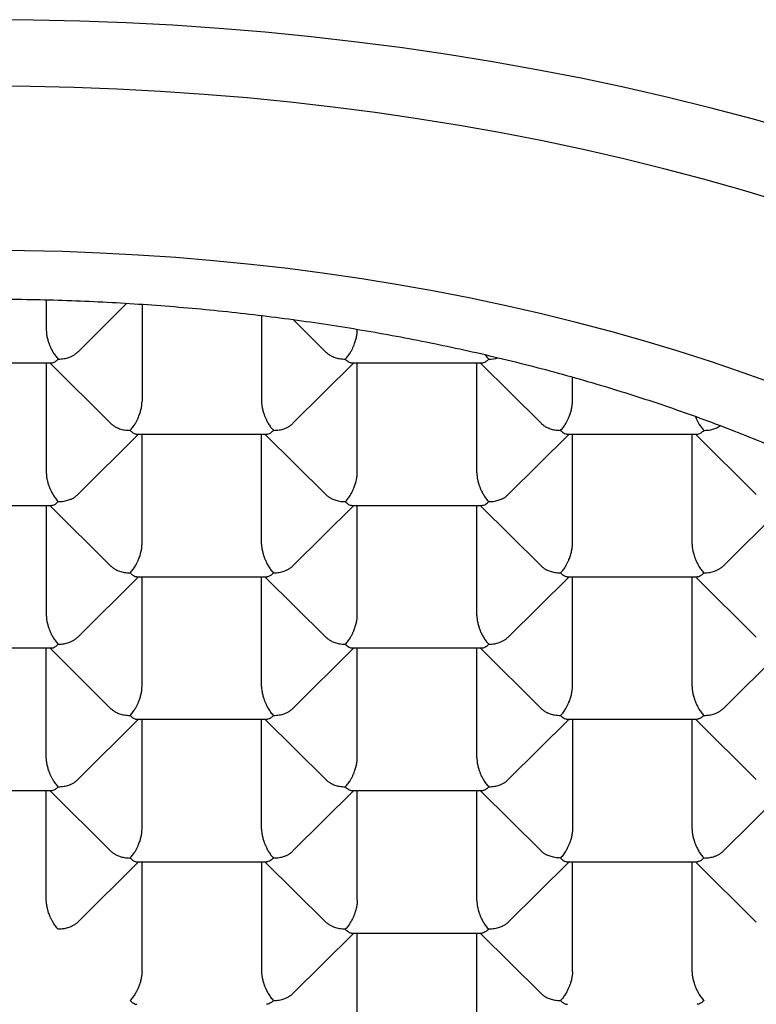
# Model space of a CAD drawing. Header units: millimetres. Extents: x 8 to 543, y 12 to 399.
# Tile 28 of 37: x 285.2 to 289.65, y 332.57 to 338.51. Entities that reach past the tile are written whole.
import ezdxf

# ---------------------------------------------------------------- set-up
doc = ezdxf.new("R2010")
doc.units = ezdxf.units.MM

msp = doc.modelspace()

# ---------------------------------------------------------------- linework, layer by layer
at = {"color": 7, "linetype": 'Continuous', "lineweight": 30}
for p, q in [((285.3608, 336.8209), (285.3608, 336.6373)), ((285.5504, 336.506), (285.8464, 336.8001)), ((285.9382, 336.794), (285.9382, 336.2071)), ((286.6599, 336.726), (286.6599, 336.2071)), ((286.8511, 336.7014), (287.0476, 336.5061)), ((287.2372, 336.643), (287.2372, 336.6373)), ((284.6082, 336.4406), (285.3919, 336.4406)), ((285.3608, 336.4406), (285.3608, 335.777)), ((285.3815, 336.4406), (285.7486, 336.0759)), ((286.8494, 336.0758), (287.2166, 336.4406)), ((287.2063, 336.4406), (287.9899, 336.4406)), ((287.2372, 335.777), (287.2372, 336.4406)), ((287.9589, 335.777), (287.9589, 336.4406)), ((287.9796, 336.4406), (288.3467, 336.0759)), ((288.5363, 336.2071), (288.5363, 336.3546)), ((285.5504, 335.6457), (285.9176, 336.0104)), ((285.9072, 336.0104), (286.6909, 336.0104)), ((285.9382, 335.3468), (285.9382, 336.0104)), ((286.6599, 335.3468), (286.6599, 336.0104)), ((286.6805, 336.0104), (287.0476, 335.6457)), ((288.1484, 335.6457), (288.5156, 336.0104)), ((288.5053, 336.0104), (289.289, 336.0104)), ((288.5363, 335.3468), (288.5363, 336.0104)), ((289.258, 335.3468), (289.258, 336.0104)), ((289.2786, 336.0104), (289.6457, 335.6457)), ((284.6082, 335.5803), (285.3919, 335.5803)), ((285.3608, 335.5803), (285.3608, 334.9166)), ((285.3815, 335.5803), (285.7486, 335.2155)), ((286.8494, 335.2155), (287.2166, 335.5803)), ((287.2063, 335.5803), (287.9899, 335.5803)), ((287.2372, 334.9166), (287.2372, 335.5803)), ((287.9589, 334.9166), (287.9589, 335.5803)), ((287.9796, 335.5803), (288.3467, 335.2155)), ((289.4475, 335.2155), (289.8147, 335.5803)), ((285.5504, 334.7853), (285.9176, 335.1501)), ((285.9072, 335.1501), (286.6909, 335.1501)), ((285.9382, 334.4864), (285.9382, 335.1501)), ((286.6599, 334.4864), (286.6599, 335.1501)), ((286.6805, 335.1501), (287.0476, 334.7854)), ((288.1484, 334.7853), (288.5156, 335.1501)), ((288.5053, 335.1501), (289.289, 335.1501)), ((288.5363, 334.4864), (288.5363, 335.1501)), ((289.258, 334.4864), (289.258, 335.1501)), ((289.2786, 335.1501), (289.6457, 334.7854)), ((284.6085, 334.7199), (285.3919, 334.7199)), ((285.3608, 334.0562), (285.3608, 334.7199)), ((285.3815, 334.7199), (285.7486, 334.3552)), ((286.8494, 334.3551), (287.2166, 334.7199)), ((287.2063, 334.7199), (287.9899, 334.7199)), ((287.2372, 334.0562), (287.2372, 334.7199)), ((287.9589, 334.0562), (287.9589, 334.7199)), ((287.9796, 334.7199), (288.3467, 334.3552)), ((289.4475, 334.3551), (289.8147, 334.7199)), ((285.5504, 333.9249), (285.9176, 334.2897)), ((285.9072, 334.2897), (286.6909, 334.2897)), ((285.9382, 333.6261), (285.9382, 334.2897)), ((286.6599, 333.6261), (286.6599, 334.2897)), ((286.6805, 334.2897), (287.0476, 333.925)), ((288.1484, 333.9249), (288.5156, 334.2897)), ((288.5053, 334.2897), (289.2886, 334.2897)), ((288.5363, 334.2897), (288.5363, 333.6261)), ((289.258, 333.6261), (289.258, 334.2897)), ((289.2786, 334.2897), (289.6457, 333.925)), ((284.6085, 333.8595), (285.3919, 333.8595)), ((285.3608, 333.1959), (285.3608, 333.8595)), ((285.3815, 333.8595), (285.7486, 333.4948)), ((286.8494, 333.4947), (287.2166, 333.8595)), ((287.2063, 333.8595), (287.9899, 333.8595)), ((287.2372, 333.1959), (287.2372, 333.8595)), ((287.9589, 333.1959), (287.9589, 333.8595)), ((287.9796, 333.8595), (288.3467, 333.4948)), ((289.4475, 333.4947), (289.8147, 333.8595)), ((285.5505, 333.0647), (285.9176, 333.4294)), ((285.9072, 333.4294), (286.6905, 333.4294)), ((285.9382, 332.7657), (285.9382, 333.4294)), ((286.6599, 333.4294), (286.6599, 332.7657)), ((286.6805, 333.4294), (287.0477, 333.0646)), ((288.1485, 333.0647), (288.5156, 333.4294)), ((288.5053, 333.4294), (289.2886, 333.4294)), ((288.5363, 332.7657), (288.5363, 333.4294)), ((289.258, 332.7657), (289.258, 333.4294)), ((289.2786, 333.4294), (289.6458, 333.0646)), ((286.8494, 332.6344), (287.2166, 332.9992)), ((287.2063, 332.9992), (287.9896, 332.9992)), ((287.2372, 332.3355), (287.2372, 332.9992)), ((287.9589, 332.3355), (287.9589, 332.9992)), ((287.9796, 332.9992), (288.3467, 332.6345))]:
    msp.add_line(p, q, dxfattribs=at)
at = {"color": 7, "linetype": 'Continuous', "lineweight": 30, "flags": 128}
for points in [[(289.8804, 337.8397), (289.628, 337.9111), (289.3724, 337.9787), (289.1138, 338.0424), (288.8525, 338.1023), (288.5884, 338.1581), (288.3219, 338.21), (288.0532, 338.2579), (287.7823, 338.3017), (287.5095, 338.3414), (287.2351, 338.3771), (286.959, 338.4085), (286.6817, 338.4359), (286.4032, 338.459), (286.1237, 338.478), (285.8434, 338.4928), (285.5626, 338.5033), (285.2814, 338.5097), (285, 338.5118)], [(289.7954, 337.4117), (289.5626, 337.482), (289.3266, 337.5488), (289.0877, 337.6119), (288.846, 337.6715), (288.6016, 337.7274), (288.3548, 337.7797), (288.1056, 337.8282), (287.8544, 337.8729), (287.6011, 337.9139), (287.3461, 337.951), (287.0895, 337.9843), (286.8315, 338.0138), (286.5722, 338.0393), (286.3118, 338.061), (286.0505, 338.0787), (285.7885, 338.0925), (285.526, 338.1024), (285.2631, 338.1083), (285, 338.1103)], [(289.7656, 336.3092), (289.5719, 336.3793), (289.375, 336.4465), (289.1751, 336.5107), (288.9724, 336.5719), (288.767, 336.63), (288.5589, 336.685), (288.3485, 336.7369), (288.1357, 336.7856), (287.9208, 336.831), (287.7039, 336.8733), (287.4851, 336.9122), (287.2647, 336.9479), (287.0426, 336.9802), (286.8192, 337.0092), (286.5946, 337.0349), (286.3688, 337.0571), (286.1421, 337.076), (285.9146, 337.0914), (285.6865, 337.1034), (285.4579, 337.112), (285.229, 337.1172), (285, 337.1189)]]:
    msp.add_lwpolyline(points, dxfattribs=at)
at = {"color": 7, "linetype": 'Continuous', "lineweight": 30}
for centre, major_axis, ratio, start_param, end_param in [((288.0311, 336.5656), (-0.0508, 0.1232), 0.416123, 2.06109, 2.360817), ((288.0311, 336.5656), (0.1443, 0), 0.709406, 4.712389, 5.103403), ((289.3301, 336.1354), (-0.0508, 0.1232), 0.416123, 1.551267, 2.360817), ((289.3301, 336.1354), (0.1443, 0), 0.709406, 4.712389, 5.466553)]:
    msp.add_ellipse(centre, major_axis=major_axis, ratio=ratio, start_param=start_param, end_param=end_param, dxfattribs=at)
for points, knots in [([(285, 336.8259), (285.072, 336.8256), (285.2159, 336.825), (285.4316, 336.8198), (285.6475, 336.8115), (285.8633, 336.7998), (286.0791, 336.7847), (286.2936, 336.7663), (286.5067, 336.7446), (286.7184, 336.7197), (286.9288, 336.6915), (287.1379, 336.6601), (287.3453, 336.6255), (287.5511, 336.5877), (287.755, 336.5467), (287.9602, 336.5019), (288.1664, 336.4531), (288.3734, 336.4001), (288.5776, 336.3439), (288.7776, 336.2847), (288.9732, 336.2229), (289.1644, 336.1584), (289.3525, 336.0908), (289.5372, 336.0204), (289.7184, 335.947), (289.896, 335.8708), (290.0699, 335.7918), (290.2429, 335.7087), (290.4145, 335.6214), (290.5843, 335.5297), (290.7495, 335.4353), (290.9072, 335.3397), (291.0575, 335.2432), (291.2007, 335.146), (291.3392, 335.0466), (291.4728, 334.9451), (291.6015, 334.8414), (291.7251, 334.7358), (291.8436, 334.6282), (291.9589, 334.5169), (292.0703, 334.4019), (292.1777, 334.2831), (292.2791, 334.1626), (292.3727, 334.0424), (292.4589, 333.9228), (292.538, 333.8039), (292.6113, 333.6838), (292.6787, 333.5625), (292.7403, 333.4403), (292.796, 333.3171), (292.8458, 333.1931), (292.8903, 333.0662), (292.9291, 332.9365), (292.9619, 332.804), (292.988, 332.671), (293.0047, 332.556), (293.0148, 332.4591), (293.0207, 332.3804), (293.0242, 332.3017), (293.0256, 332.2077), (293.023, 332.0986), (293.0143, 331.9745), (292.9996, 331.8502), (292.9791, 331.7259), (292.9526, 331.6018), (292.9203, 331.4783), (292.8823, 331.3557), (292.8385, 331.2338), (292.7891, 331.1127), (292.734, 330.9925), (292.6732, 330.8731), (292.6068, 330.7547), (292.5349, 330.6374), (292.4562, 330.5193), (292.3705, 330.4007), (292.2775, 330.2816), (292.1786, 330.1641), (292.0749, 330.0492), (291.9665, 329.937), (291.8537, 329.8274), (291.7356, 329.7197), (291.6124, 329.6139), (291.4842, 329.5101), (291.351, 329.4083), (291.2129, 329.3087), (291.0677, 329.2097), (290.9151, 329.1114), (290.7549, 329.0141), (290.5899, 328.9195), (290.423, 328.8292), (290.2545, 328.7432), (290.0848, 328.6612), (289.9113, 328.5819), (289.734, 328.5055), (289.553, 328.4318), (289.3686, 328.3611), (289.1809, 328.2933), (288.9867, 328.2274), (288.786, 328.1637), (288.5787, 328.1023), (288.3684, 328.0444), (288.1588, 327.9909), (287.9501, 327.9417), (287.7427, 327.8965), (287.5332, 327.8547), (287.3218, 327.8162), (287.1086, 327.7811), (286.8937, 327.7494), (286.6774, 327.7211), (286.4562, 327.6958), (286.23, 327.6738), (285.999, 327.6552), (285.7671, 327.6405), (285.5677, 327.6312), (285.4012, 327.6256), (285.2676, 327.6224), (285.1338, 327.6204), (285.0446, 327.6202), (285, 327.62)], [0, 0, 0, 0, 0.008562, 0.017126, 0.025688, 0.034306, 0.042926, 0.051544, 0.060113, 0.068684, 0.077255, 0.085824, 0.094392, 0.102963, 0.111535, 0.120103, 0.129088, 0.138077, 0.147065, 0.156051, 0.164847, 0.173647, 0.182447, 0.191243, 0.200039, 0.208839, 0.217639, 0.226435, 0.235684, 0.244937, 0.25419, 0.263438, 0.272235, 0.281035, 0.289834, 0.298631, 0.307427, 0.316227, 0.325027, 0.333823, 0.343072, 0.352325, 0.361577, 0.370826, 0.379622, 0.388422, 0.397222, 0.406018, 0.414815, 0.423615, 0.432414, 0.441211, 0.45046, 0.459712, 0.468965, 0.478214, 0.483657, 0.489101, 0.49455, 0.5, 0.508592, 0.517186, 0.525778, 0.534428, 0.543078, 0.551728, 0.560326, 0.568928, 0.577529, 0.586128, 0.594727, 0.603328, 0.61193, 0.620528, 0.629548, 0.638572, 0.647596, 0.656616, 0.665412, 0.674212, 0.683012, 0.691808, 0.700605, 0.709404, 0.718204, 0.727001, 0.736249, 0.745502, 0.754755, 0.764004, 0.7728, 0.7816, 0.7904, 0.799196, 0.807992, 0.816792, 0.825592, 0.834388, 0.843637, 0.85289, 0.862142, 0.871391, 0.880188, 0.888987, 0.897787, 0.906584, 0.91538, 0.92418, 0.93298, 0.941776, 0.951025, 0.960278, 0.96953, 0.978779, 0.984081, 0.989384, 0.994692, 1, 1, 1, 1]), ([(285.3608, 336.6373), (285.3611, 336.6306), (285.3616, 336.617), (285.3657, 336.5936), (285.3706, 336.5754), (285.3747, 336.563), (285.377, 336.5566), (285.3794, 336.5503), (285.3836, 336.5398), (285.3906, 336.5241), (285.3994, 336.5076), (285.4081, 336.4938), (285.4157, 336.483), (285.4241, 336.4725), (285.43, 336.4664), (285.433, 336.4632)], [0, 0, 0, 0, 0.111253, 0.227026, 0.348521, 0.379969, 0.411856, 0.444196, 0.477001, 0.573484, 0.692665, 0.760886, 0.834842, 0.914545, 1, 1, 1, 1]), ([(287.1651, 336.4632), (287.1681, 336.4664), (287.1739, 336.4725), (287.1824, 336.483), (287.19, 336.4938), (287.1964, 336.504), (287.2017, 336.5133), (287.206, 336.5215), (287.2098, 336.5294), (287.2131, 336.5368), (287.2186, 336.5498), (287.2257, 336.5688), (287.2324, 336.5936), (287.2365, 336.617), (287.237, 336.6306), (287.2372, 336.6373)], [0, 0, 0, 0, 0.085443, 0.165136, 0.239089, 0.307309, 0.357772, 0.40458, 0.447746, 0.487281, 0.523203, 0.651453, 0.772948, 0.888729, 1, 1, 1, 1]), ([(285.433, 336.4632), (285.4447, 336.4638), (285.4663, 336.4648), (285.4905, 336.4712), (285.5058, 336.477), (285.5145, 336.481), (285.5223, 336.485), (285.529, 336.4891), (285.5389, 336.4956), (285.5453, 336.5018), (285.5501, 336.5063)], [0, 0, 0, 0, 0.263186, 0.489843, 0.570382, 0.645089, 0.713982, 0.777081, 0.834413, 1, 1, 1, 1]), ([(287.0477, 336.5061), (287.0485, 336.5053), (287.0511, 336.5026), (287.0562, 336.4983), (287.0657, 336.4911), (287.0804, 336.4821), (287.1029, 336.4724), (287.1317, 336.4648), (287.1534, 336.4638), (287.1651, 336.4632)], [0, 0, 0, 0, 0.028196, 0.096507, 0.166127, 0.320075, 0.510241, 0.736847, 1, 1, 1, 1]), ([(285.3919, 336.4409), (285.3951, 336.4411), (285.4027, 336.4416), (285.4165, 336.4484), (285.4272, 336.458), (285.433, 336.4632)], [0, 0, 0, 0, 0.250465, 0.597266, 1, 1, 1, 1]), ([(287.1651, 336.4632), (287.1708, 336.458), (287.1816, 336.4483), (287.1936, 336.4427), (287.2013, 336.441), (287.2045, 336.4406), (287.2061, 336.4406), (287.2063, 336.4407)], [0, 0, 0, 0, 0.4024868, 0.7491102, 0.8722774, 0.9865269, 1, 1, 1, 1]), ([(287.9899, 336.4409), (287.9931, 336.4411), (288.0008, 336.4416), (288.0146, 336.4484), (288.0253, 336.458), (288.0311, 336.4632)], [0, 0, 0, 0, 0.250465, 0.597266, 1, 1, 1, 1]), ([(285.866, 336.0331), (285.8691, 336.0362), (285.8749, 336.0423), (285.8833, 336.0528), (285.891, 336.0636), (285.8974, 336.0738), (285.9026, 336.0831), (285.9069, 336.0913), (285.9107, 336.0992), (285.9141, 336.1066), (285.9196, 336.1196), (285.9266, 336.1386), (285.9333, 336.1634), (285.9375, 336.1868), (285.938, 336.2004), (285.9382, 336.2071)], [0, 0, 0, 0, 0.0854419, 0.1651353, 0.2390874, 0.3073075, 0.3577702, 0.4045792, 0.4477448, 0.4872802, 0.5232025, 0.6514528, 0.7729469, 0.888728, 1, 1, 1, 1]), ([(286.6599, 336.2071), (286.6601, 336.2004), (286.6606, 336.1868), (286.6647, 336.1634), (286.6697, 336.1452), (286.6738, 336.1328), (286.676, 336.1264), (286.6784, 336.1201), (286.6827, 336.1096), (286.6896, 336.094), (286.6984, 336.0775), (286.7071, 336.0636), (286.7147, 336.0528), (286.7232, 336.0423), (286.729, 336.0362), (286.7321, 336.0331)], [0, 0, 0, 0, 0.111253, 0.227026, 0.348521, 0.379969, 0.411856, 0.444196, 0.477001, 0.573484, 0.692666, 0.760886, 0.834843, 0.914545, 1, 1, 1, 1]), ([(288.4641, 336.0331), (288.4671, 336.0362), (288.473, 336.0423), (288.4814, 336.0528), (288.4891, 336.0636), (288.4954, 336.0738), (288.5007, 336.0831), (288.505, 336.0913), (288.5088, 336.0992), (288.5121, 336.1066), (288.5177, 336.1196), (288.5247, 336.1386), (288.5314, 336.1634), (288.5355, 336.1868), (288.536, 336.2004), (288.5363, 336.2071)], [0, 0, 0, 0, 0.0854425, 0.1651364, 0.2390887, 0.3073089, 0.3577716, 0.4045804, 0.4477457, 0.4872807, 0.5232025, 0.6514534, 0.7729477, 0.8887286, 1, 1, 1, 1]), ([(285.7486, 336.076), (285.7494, 336.0752), (285.7521, 336.0724), (285.7572, 336.0681), (285.7666, 336.0609), (285.7814, 336.0519), (285.8039, 336.0422), (285.8327, 336.0346), (285.8544, 336.0336), (285.866, 336.0331)], [0, 0, 0, 0, 0.028196, 0.096507, 0.166127, 0.320075, 0.510241, 0.736847, 1, 1, 1, 1]), ([(286.7321, 336.0331), (286.7437, 336.0336), (286.7654, 336.0346), (286.7896, 336.041), (286.8049, 336.0469), (286.8136, 336.0508), (286.8213, 336.0549), (286.8281, 336.0589), (286.8379, 336.0654), (286.8444, 336.0716), (286.8491, 336.0761)], [0, 0, 0, 0, 0.263186, 0.489843, 0.570382, 0.645089, 0.713982, 0.777081, 0.834413, 1, 1, 1, 1]), ([(288.3467, 336.076), (288.3475, 336.0752), (288.3502, 336.0724), (288.3553, 336.0681), (288.3647, 336.0609), (288.3795, 336.0519), (288.4019, 336.0422), (288.4308, 336.0346), (288.4524, 336.0336), (288.4641, 336.0331)], [0, 0, 0, 0, 0.028196, 0.096507, 0.166127, 0.320075, 0.510241, 0.736847, 1, 1, 1, 1]), ([(285.866, 336.0331), (285.8718, 336.0278), (285.8826, 336.0181), (285.8946, 336.0125), (285.9022, 336.0108), (285.9055, 336.0104), (285.9071, 336.0105), (285.9072, 336.0105)], [0, 0, 0, 0, 0.402487, 0.74911, 0.872277, 0.986527, 1, 1, 1, 1]), ([(286.6909, 336.0107), (286.6941, 336.0109), (286.7017, 336.0114), (286.7155, 336.0182), (286.7263, 336.0279), (286.7321, 336.0331)], [0, 0, 0, 0, 0.250465, 0.597266, 1, 1, 1, 1]), ([(288.4641, 336.0331), (288.4699, 336.0278), (288.4806, 336.0181), (288.4926, 336.0125), (288.5003, 336.0108), (288.5036, 336.0104), (288.5051, 336.0105), (288.5053, 336.0105)], [0, 0, 0, 0, 0.402487, 0.74911, 0.872277, 0.986527, 1, 1, 1, 1]), ([(289.289, 336.0107), (289.2922, 336.0109), (289.2998, 336.0114), (289.3136, 336.0182), (289.3244, 336.0279), (289.3301, 336.0331)], [0, 0, 0, 0, 0.250465, 0.597266, 1, 1, 1, 1]), ([(285.3608, 335.777), (285.3611, 335.7703), (285.3616, 335.7566), (285.3657, 335.7333), (285.3706, 335.715), (285.3747, 335.7026), (285.377, 335.6963), (285.3794, 335.6899), (285.3836, 335.6794), (285.3906, 335.6638), (285.3994, 335.6473), (285.4081, 335.6334), (285.4157, 335.6226), (285.4241, 335.6121), (285.43, 335.606), (285.433, 335.6029)], [0, 0, 0, 0, 0.111253, 0.227026, 0.348521, 0.379969, 0.411856, 0.444196, 0.477001, 0.573484, 0.692666, 0.760886, 0.834843, 0.914545, 1, 1, 1, 1]), ([(287.1651, 335.6029), (287.1681, 335.606), (287.1739, 335.6121), (287.1824, 335.6226), (287.19, 335.6334), (287.1964, 335.6436), (287.2017, 335.6529), (287.206, 335.6612), (287.2098, 335.669), (287.2131, 335.6764), (287.2186, 335.6894), (287.2257, 335.7084), (287.2324, 335.7333), (287.2365, 335.7566), (287.237, 335.7703), (287.2372, 335.777)], [0, 0, 0, 0, 0.085442, 0.165135, 0.239087, 0.307307, 0.35777, 0.404579, 0.447745, 0.48728, 0.523202, 0.651453, 0.772947, 0.888728, 1, 1, 1, 1]), ([(287.9589, 335.777), (287.9592, 335.7703), (287.9597, 335.7566), (287.9638, 335.7333), (287.9687, 335.715), (287.9728, 335.7026), (287.9751, 335.6963), (287.9775, 335.6899), (287.9817, 335.6794), (287.9886, 335.6638), (287.9975, 335.6473), (288.0061, 335.6334), (288.0138, 335.6226), (288.0222, 335.6121), (288.0281, 335.606), (288.0311, 335.6029)], [0, 0, 0, 0, 0.111253, 0.227026, 0.348521, 0.379969, 0.411856, 0.444196, 0.477001, 0.573484, 0.692666, 0.760886, 0.834843, 0.914545, 1, 1, 1, 1]), ([(285.3919, 335.5805), (285.3951, 335.5807), (285.4027, 335.5812), (285.4165, 335.588), (285.4272, 335.5977), (285.433, 335.6029)], [0, 0, 0, 0, 0.250465, 0.597266, 1, 1, 1, 1]), ([(285.433, 335.6029), (285.4447, 335.6034), (285.4663, 335.6044), (285.4905, 335.6108), (285.5058, 335.6167), (285.5145, 335.6206), (285.5223, 335.6247), (285.529, 335.6287), (285.5389, 335.6353), (285.5453, 335.6414), (285.5501, 335.646)], [0, 0, 0, 0, 0.263186, 0.489843, 0.570382, 0.645089, 0.713982, 0.777081, 0.834413, 1, 1, 1, 1]), ([(287.0477, 335.6458), (287.0485, 335.645), (287.0511, 335.6423), (287.0562, 335.6379), (287.0657, 335.6307), (287.0804, 335.6217), (287.1029, 335.6121), (287.1317, 335.6044), (287.1534, 335.6034), (287.1651, 335.6029)], [0, 0, 0, 0, 0.028196, 0.096507, 0.166127, 0.320075, 0.510241, 0.736847, 1, 1, 1, 1]), ([(287.1651, 335.6029), (287.1708, 335.5976), (287.1816, 335.5879), (287.1936, 335.5823), (287.2013, 335.5806), (287.2045, 335.5802), (287.2061, 335.5803), (287.2063, 335.5803)], [0, 0, 0, 0, 0.402487, 0.74911, 0.872277, 0.986527, 1, 1, 1, 1]), ([(287.9899, 335.5805), (287.9931, 335.5807), (288.0008, 335.5812), (288.0146, 335.588), (288.0253, 335.5977), (288.0311, 335.6029)], [0, 0, 0, 0, 0.250465, 0.597266, 1, 1, 1, 1]), ([(288.0311, 335.6029), (288.0427, 335.6034), (288.0644, 335.6044), (288.0886, 335.6108), (288.1039, 335.6167), (288.1126, 335.6206), (288.1203, 335.6247), (288.1271, 335.6287), (288.137, 335.6353), (288.1434, 335.6414), (288.1482, 335.646)], [0, 0, 0, 0, 0.263186, 0.489843, 0.570382, 0.645089, 0.713982, 0.777081, 0.834413, 1, 1, 1, 1]), ([(285.866, 335.1727), (285.8691, 335.1758), (285.8749, 335.1819), (285.8833, 335.1925), (285.891, 335.2032), (285.8974, 335.2134), (285.9026, 335.2227), (285.9069, 335.231), (285.9107, 335.2388), (285.9141, 335.2463), (285.9196, 335.2592), (285.9266, 335.2783), (285.9333, 335.3031), (285.9375, 335.3264), (285.938, 335.3401), (285.9382, 335.3468)], [0, 0, 0, 0, 0.085442, 0.165135, 0.239087, 0.307307, 0.35777, 0.404579, 0.447745, 0.48728, 0.523202, 0.651453, 0.772947, 0.888728, 1, 1, 1, 1]), ([(286.6599, 335.3468), (286.6601, 335.3401), (286.6606, 335.3264), (286.6647, 335.3031), (286.6697, 335.2848), (286.6738, 335.2724), (286.676, 335.2661), (286.6784, 335.2597), (286.6827, 335.2492), (286.6896, 335.2336), (286.6984, 335.2171), (286.7071, 335.2032), (286.7147, 335.1925), (286.7232, 335.1819), (286.729, 335.1758), (286.7321, 335.1727)], [0, 0, 0, 0, 0.111253, 0.227026, 0.348521, 0.379969, 0.411856, 0.444196, 0.477001, 0.573484, 0.692666, 0.760886, 0.834843, 0.914545, 1, 1, 1, 1]), ([(288.4641, 335.1727), (288.4671, 335.1758), (288.473, 335.1819), (288.4814, 335.1925), (288.4891, 335.2032), (288.4954, 335.2134), (288.5007, 335.2227), (288.505, 335.231), (288.5088, 335.2388), (288.5121, 335.2463), (288.5177, 335.2592), (288.5247, 335.2783), (288.5314, 335.3031), (288.5355, 335.3264), (288.536, 335.3401), (288.5363, 335.3468)], [0, 0, 0, 0, 0.085442, 0.165135, 0.239087, 0.307307, 0.35777, 0.404579, 0.447745, 0.48728, 0.523202, 0.651453, 0.772947, 0.888728, 1, 1, 1, 1]), ([(289.258, 335.3468), (289.2582, 335.3401), (289.2587, 335.3264), (289.2628, 335.3031), (289.2678, 335.2848), (289.2719, 335.2724), (289.2741, 335.2661), (289.2765, 335.2597), (289.2807, 335.2492), (289.2877, 335.2336), (289.2965, 335.2171), (289.3052, 335.2032), (289.3128, 335.1925), (289.3213, 335.1819), (289.3271, 335.1758), (289.3301, 335.1727)], [0, 0, 0, 0, 0.111253, 0.227026, 0.348521, 0.379969, 0.411856, 0.444196, 0.477001, 0.573484, 0.692666, 0.760886, 0.834843, 0.914545, 1, 1, 1, 1]), ([(285.7486, 335.2156), (285.7494, 335.2148), (285.7521, 335.2121), (285.7572, 335.2077), (285.7666, 335.2005), (285.7814, 335.1915), (285.8039, 335.1819), (285.8327, 335.1742), (285.8544, 335.1732), (285.866, 335.1727)], [0, 0, 0, 0, 0.028196, 0.096507, 0.166127, 0.320075, 0.510241, 0.736847, 1, 1, 1, 1]), ([(285.866, 335.1727), (285.8718, 335.1675), (285.8826, 335.1577), (285.8946, 335.1521), (285.9022, 335.1504), (285.9055, 335.15), (285.9071, 335.1501), (285.9072, 335.1501)], [0, 0, 0, 0, 0.402487, 0.74911, 0.872277, 0.986527, 1, 1, 1, 1]), ([(286.6909, 335.1503), (286.6941, 335.1505), (286.7017, 335.151), (286.7155, 335.1578), (286.7263, 335.1675), (286.7321, 335.1727)], [0, 0, 0, 0, 0.250465, 0.597266, 1, 1, 1, 1]), ([(286.7321, 335.1727), (286.7437, 335.1732), (286.7654, 335.1742), (286.7896, 335.1807), (286.8049, 335.1865), (286.8136, 335.1904), (286.8213, 335.1945), (286.8281, 335.1986), (286.8379, 335.2051), (286.8444, 335.2112), (286.8491, 335.2158)], [0, 0, 0, 0, 0.263186, 0.489843, 0.570382, 0.645089, 0.713982, 0.777081, 0.834413, 1, 1, 1, 1]), ([(288.3467, 335.2156), (288.3475, 335.2148), (288.3502, 335.2121), (288.3553, 335.2077), (288.3647, 335.2005), (288.3795, 335.1915), (288.4019, 335.1819), (288.4308, 335.1742), (288.4524, 335.1732), (288.4641, 335.1727)], [0, 0, 0, 0, 0.028196, 0.096507, 0.166127, 0.320075, 0.510241, 0.736847, 1, 1, 1, 1]), ([(288.4641, 335.1727), (288.4699, 335.1675), (288.4806, 335.1577), (288.4926, 335.1521), (288.5003, 335.1504), (288.5036, 335.15), (288.5051, 335.1501), (288.5053, 335.1501)], [0, 0, 0, 0, 0.402487, 0.74911, 0.872277, 0.986527, 1, 1, 1, 1]), ([(289.289, 335.1503), (289.2922, 335.1505), (289.2998, 335.151), (289.3136, 335.1578), (289.3244, 335.1675), (289.3301, 335.1727)], [0, 0, 0, 0, 0.250465, 0.597266, 1, 1, 1, 1]), ([(289.3301, 335.1727), (289.3418, 335.1732), (289.3635, 335.1742), (289.3877, 335.1807), (289.403, 335.1865), (289.4117, 335.1904), (289.4194, 335.1945), (289.4261, 335.1986), (289.436, 335.2051), (289.4424, 335.2112), (289.4472, 335.2158)], [0, 0, 0, 0, 0.263186, 0.489843, 0.570382, 0.645089, 0.713982, 0.777081, 0.834413, 1, 1, 1, 1]), ([(285.3608, 334.9166), (285.3611, 334.9099), (285.3616, 334.8962), (285.3657, 334.8729), (285.3706, 334.8546), (285.3747, 334.8423), (285.377, 334.8359), (285.3794, 334.8295), (285.3836, 334.8191), (285.3906, 334.8034), (285.3994, 334.7869), (285.4081, 334.7731), (285.4157, 334.7623), (285.4241, 334.7517), (285.43, 334.7457), (285.433, 334.7425)], [0, 0, 0, 0, 0.111253, 0.227026, 0.348521, 0.379969, 0.411856, 0.444196, 0.477001, 0.573484, 0.692666, 0.760886, 0.834843, 0.914545, 1, 1, 1, 1]), ([(287.1651, 334.7425), (287.1681, 334.7457), (287.1739, 334.7517), (287.1824, 334.7623), (287.19, 334.7731), (287.1964, 334.7833), (287.2017, 334.7926), (287.206, 334.8008), (287.2098, 334.8087), (287.2131, 334.8161), (287.2186, 334.8291), (287.2257, 334.8481), (287.2324, 334.8729), (287.2365, 334.8962), (287.237, 334.9099), (287.2372, 334.9166)], [0, 0, 0, 0, 0.085442, 0.165135, 0.239087, 0.307307, 0.35777, 0.404579, 0.447745, 0.48728, 0.523202, 0.651453, 0.772947, 0.888728, 1, 1, 1, 1]), ([(287.9589, 334.9166), (287.9592, 334.9099), (287.9597, 334.8962), (287.9638, 334.8729), (287.9687, 334.8546), (287.9728, 334.8423), (287.9751, 334.8359), (287.9775, 334.8295), (287.9817, 334.8191), (287.9886, 334.8034), (287.9975, 334.7869), (288.0061, 334.7731), (288.0138, 334.7623), (288.0222, 334.7517), (288.0281, 334.7457), (288.0311, 334.7425)], [0, 0, 0, 0, 0.1112533, 0.2270258, 0.3485209, 0.3799693, 0.4118561, 0.4441956, 0.4770013, 0.5734838, 0.6926658, 0.7608861, 0.8348426, 0.9145449, 1, 1, 1, 1]), ([(285.433, 334.7425), (285.4447, 334.743), (285.4663, 334.7441), (285.4905, 334.7505), (285.5058, 334.7563), (285.5145, 334.7603), (285.5223, 334.7643), (285.529, 334.7684), (285.5389, 334.7749), (285.5453, 334.781), (285.5501, 334.7856)], [0, 0, 0, 0, 0.263186, 0.489843, 0.570382, 0.645089, 0.713982, 0.777081, 0.834413, 1, 1, 1, 1]), ([(287.0477, 334.7854), (287.0485, 334.7846), (287.0511, 334.7819), (287.0562, 334.7776), (287.0657, 334.7704), (287.0804, 334.7613), (287.1029, 334.7517), (287.1317, 334.7441), (287.1534, 334.7431), (287.1651, 334.7425)], [0, 0, 0, 0, 0.028196, 0.096507, 0.166127, 0.320075, 0.510241, 0.736847, 1, 1, 1, 1]), ([(288.0311, 334.7425), (288.0427, 334.743), (288.0644, 334.7441), (288.0886, 334.7505), (288.1039, 334.7563), (288.1126, 334.7603), (288.1203, 334.7643), (288.1271, 334.7684), (288.137, 334.7749), (288.1434, 334.781), (288.1482, 334.7856)], [0, 0, 0, 0, 0.263186, 0.489843, 0.570382, 0.645089, 0.713982, 0.777081, 0.834413, 1, 1, 1, 1]), ([(285.3919, 334.7201), (285.3951, 334.7204), (285.4027, 334.7209), (285.4165, 334.7276), (285.4272, 334.7373), (285.433, 334.7425)], [0, 0, 0, 0, 0.250465, 0.597266, 1, 1, 1, 1]), ([(287.1651, 334.7425), (287.1708, 334.7373), (287.1816, 334.7276), (287.1936, 334.722), (287.2013, 334.7202), (287.2045, 334.7198), (287.2061, 334.7199), (287.2063, 334.7199)], [0, 0, 0, 0, 0.402487, 0.74911, 0.872277, 0.986527, 1, 1, 1, 1]), ([(287.9899, 334.7201), (287.9931, 334.7204), (288.0008, 334.7209), (288.0146, 334.7276), (288.0253, 334.7373), (288.0311, 334.7425)], [0, 0, 0, 0, 0.250465, 0.597266, 1, 1, 1, 1]), ([(285.866, 334.3123), (285.8691, 334.3155), (285.8749, 334.3215), (285.8833, 334.3321), (285.891, 334.3429), (285.8974, 334.3531), (285.9026, 334.3624), (285.9069, 334.3706), (285.9107, 334.3785), (285.9141, 334.3859), (285.9196, 334.3989), (285.9266, 334.4179), (285.9333, 334.4427), (285.9375, 334.4661), (285.938, 334.4797), (285.9382, 334.4864)], [0, 0, 0, 0, 0.085442, 0.165135, 0.239087, 0.307307, 0.35777, 0.404579, 0.447745, 0.48728, 0.523202, 0.651453, 0.772947, 0.888728, 1, 1, 1, 1]), ([(286.6599, 334.4864), (286.6601, 334.4797), (286.6606, 334.4661), (286.6647, 334.4427), (286.6697, 334.4245), (286.6738, 334.4121), (286.676, 334.4057), (286.6784, 334.3993), (286.6827, 334.3889), (286.6896, 334.3732), (286.6984, 334.3567), (286.7071, 334.3429), (286.7147, 334.3321), (286.7232, 334.3215), (286.729, 334.3155), (286.7321, 334.3123)], [0, 0, 0, 0, 0.111253, 0.227026, 0.348521, 0.379969, 0.411856, 0.444196, 0.477001, 0.573484, 0.692666, 0.760886, 0.834843, 0.914545, 1, 1, 1, 1]), ([(288.4641, 334.3123), (288.4671, 334.3155), (288.473, 334.3215), (288.4814, 334.3321), (288.4891, 334.3429), (288.4954, 334.3531), (288.5007, 334.3624), (288.505, 334.3706), (288.5088, 334.3785), (288.5121, 334.3859), (288.5177, 334.3989), (288.5247, 334.4179), (288.5314, 334.4427), (288.5355, 334.4661), (288.536, 334.4797), (288.5363, 334.4864)], [0, 0, 0, 0, 0.085442, 0.165135, 0.239087, 0.307307, 0.35777, 0.404579, 0.447745, 0.48728, 0.523202, 0.651453, 0.772947, 0.888728, 1, 1, 1, 1]), ([(289.258, 334.4864), (289.2582, 334.4797), (289.2587, 334.4661), (289.2628, 334.4427), (289.2678, 334.4245), (289.2719, 334.4121), (289.2741, 334.4057), (289.2765, 334.3993), (289.2807, 334.3889), (289.2877, 334.3732), (289.2965, 334.3567), (289.3052, 334.3429), (289.3128, 334.3321), (289.3213, 334.3215), (289.3271, 334.3155), (289.3301, 334.3123)], [0, 0, 0, 0, 0.1112533, 0.2270258, 0.3485209, 0.3799693, 0.4118561, 0.4441956, 0.4770013, 0.5734838, 0.6926658, 0.7608861, 0.8348426, 0.9145449, 1, 1, 1, 1]), ([(285.7486, 334.3552), (285.7494, 334.3544), (285.7521, 334.3517), (285.7572, 334.3474), (285.7666, 334.3402), (285.7814, 334.3311), (285.8039, 334.3215), (285.8327, 334.3139), (285.8544, 334.3129), (285.866, 334.3123)], [0, 0, 0, 0, 0.028196, 0.096507, 0.166127, 0.320075, 0.510241, 0.736847, 1, 1, 1, 1]), ([(286.7321, 334.3123), (286.7437, 334.3129), (286.7654, 334.3139), (286.7896, 334.3203), (286.8049, 334.3261), (286.8136, 334.3301), (286.8213, 334.3341), (286.8281, 334.3382), (286.8379, 334.3447), (286.8444, 334.3508), (286.8491, 334.3554)], [0, 0, 0, 0, 0.263186, 0.489843, 0.570382, 0.645089, 0.713982, 0.777081, 0.834413, 1, 1, 1, 1]), ([(288.3467, 334.3552), (288.3475, 334.3544), (288.3502, 334.3517), (288.3553, 334.3474), (288.3647, 334.3402), (288.3795, 334.3311), (288.4019, 334.3215), (288.4308, 334.3139), (288.4524, 334.3129), (288.4641, 334.3123)], [0, 0, 0, 0, 0.028196, 0.096507, 0.166127, 0.320075, 0.510241, 0.736847, 1, 1, 1, 1]), ([(289.3301, 334.3123), (289.3418, 334.3129), (289.3635, 334.3139), (289.3877, 334.3203), (289.403, 334.3261), (289.4117, 334.3301), (289.4194, 334.3341), (289.4261, 334.3382), (289.436, 334.3447), (289.4424, 334.3508), (289.4472, 334.3554)], [0, 0, 0, 0, 0.263186, 0.489843, 0.570382, 0.645089, 0.713982, 0.777081, 0.834413, 1, 1, 1, 1]), ([(285.866, 334.3123), (285.8718, 334.3071), (285.8826, 334.2974), (285.8946, 334.2918), (285.9022, 334.2901), (285.9055, 334.2896), (285.9071, 334.2897), (285.9072, 334.2897)], [0, 0, 0, 0, 0.402487, 0.74911, 0.872277, 0.986527, 1, 1, 1, 1]), ([(286.6909, 334.29), (286.6941, 334.2902), (286.7017, 334.2907), (286.7155, 334.2975), (286.7263, 334.3071), (286.7321, 334.3123)], [0, 0, 0, 0, 0.250465, 0.597266, 1, 1, 1, 1]), ([(288.4641, 334.3123), (288.4699, 334.3071), (288.4806, 334.2974), (288.4926, 334.2918), (288.5003, 334.2901), (288.5036, 334.2896), (288.5051, 334.2897), (288.5053, 334.2897)], [0, 0, 0, 0, 0.4024868, 0.7491102, 0.8722774, 0.9865269, 1, 1, 1, 1]), ([(289.3301, 334.3123), (289.3243, 334.3071), (289.3133, 334.2975), (289.3011, 334.2919), (289.2935, 334.2902), (289.2903, 334.2898), (289.2888, 334.2898), (289.2886, 334.2898)], [0, 0, 0, 0, 0.40186, 0.747943, 0.870919, 0.98499, 1, 1, 1, 1]), ([(285.433, 333.8821), (285.43, 333.8853), (285.4242, 333.8914), (285.416, 333.902), (285.4085, 333.9128), (285.4021, 333.923), (285.3968, 333.9323), (285.3924, 333.9405), (285.3885, 333.9484), (285.385, 333.9557), (285.3794, 333.9687), (285.3725, 333.9877), (285.3659, 334.0126), (285.3616, 334.0359), (285.3611, 334.0495), (285.3608, 334.0562)], [0, 0, 0, 0, 0.085442, 0.165135, 0.239087, 0.307307, 0.35777, 0.404579, 0.447745, 0.48728, 0.523202, 0.651453, 0.772947, 0.888728, 1, 1, 1, 1]), ([(287.1651, 333.8821), (287.1681, 333.8853), (287.1739, 333.8914), (287.1824, 333.9019), (287.19, 333.9127), (287.1964, 333.9229), (287.2017, 333.9322), (287.206, 333.9404), (287.2098, 333.9483), (287.2131, 333.9557), (287.2186, 333.9687), (287.2257, 333.9877), (287.2324, 334.0125), (287.2365, 334.0359), (287.237, 334.0495), (287.2372, 334.0562)], [0, 0, 0, 0, 0.085442, 0.165135, 0.239087, 0.307307, 0.35777, 0.404579, 0.447745, 0.48728, 0.523202, 0.651453, 0.772947, 0.888728, 1, 1, 1, 1]), ([(287.9589, 334.0562), (287.9592, 334.0495), (287.9597, 334.0359), (287.9638, 334.0125), (287.9687, 333.9943), (287.9728, 333.9819), (287.9751, 333.9755), (287.9775, 333.9692), (287.9817, 333.9587), (287.9886, 333.9431), (287.9975, 333.9265), (288.0061, 333.9127), (288.0138, 333.9019), (288.0222, 333.8914), (288.0281, 333.8853), (288.0311, 333.8821)], [0, 0, 0, 0, 0.111253, 0.227026, 0.348521, 0.379969, 0.411856, 0.444196, 0.477001, 0.573484, 0.692666, 0.760886, 0.834843, 0.914545, 1, 1, 1, 1]), ([(285.433, 333.8821), (285.4447, 333.8827), (285.4663, 333.8837), (285.4905, 333.8901), (285.5058, 333.8959), (285.5145, 333.8999), (285.5223, 333.9039), (285.529, 333.908), (285.5389, 333.9145), (285.5453, 333.9207), (285.5501, 333.9252)], [0, 0, 0, 0, 0.263186, 0.489843, 0.570382, 0.645089, 0.713982, 0.777081, 0.834413, 1, 1, 1, 1]), ([(287.0477, 333.925), (287.0485, 333.9243), (287.0511, 333.9215), (287.0562, 333.9172), (287.0657, 333.91), (287.0804, 333.901), (287.1029, 333.8913), (287.1317, 333.8837), (287.1534, 333.8827), (287.1651, 333.8821)], [0, 0, 0, 0, 0.028196, 0.096507, 0.166127, 0.320075, 0.510241, 0.736847, 1, 1, 1, 1]), ([(288.0311, 333.8821), (288.0427, 333.8827), (288.0644, 333.8837), (288.0886, 333.8901), (288.1039, 333.8959), (288.1126, 333.8999), (288.1203, 333.9039), (288.1271, 333.908), (288.137, 333.9145), (288.1434, 333.9207), (288.1482, 333.9252)], [0, 0, 0, 0, 0.263186, 0.489843, 0.570382, 0.645089, 0.713982, 0.777081, 0.834413, 1, 1, 1, 1]), ([(285.3919, 333.8598), (285.3951, 333.86), (285.4027, 333.8605), (285.4165, 333.8673), (285.4272, 333.8769), (285.433, 333.8821)], [0, 0, 0, 0, 0.250465, 0.597266, 1, 1, 1, 1]), ([(287.1651, 333.8821), (287.1708, 333.8769), (287.1816, 333.8672), (287.1936, 333.8616), (287.2013, 333.8599), (287.2045, 333.8595), (287.2061, 333.8596), (287.2063, 333.8596)], [0, 0, 0, 0, 0.402487, 0.74911, 0.872277, 0.986527, 1, 1, 1, 1]), ([(287.9899, 333.8598), (287.9931, 333.86), (288.0008, 333.8605), (288.0146, 333.8673), (288.0253, 333.8769), (288.0311, 333.8821)], [0, 0, 0, 0, 0.250465, 0.597266, 1, 1, 1, 1]), ([(285.866, 333.452), (285.8691, 333.4551), (285.8749, 333.4612), (285.8833, 333.4717), (285.891, 333.4825), (285.8974, 333.4927), (285.9026, 333.502), (285.9069, 333.5103), (285.9107, 333.5181), (285.9141, 333.5255), (285.9196, 333.5385), (285.9266, 333.5575), (285.9333, 333.5823), (285.9375, 333.6057), (285.938, 333.6194), (285.9382, 333.6261)], [0, 0, 0, 0, 0.085442, 0.165135, 0.239087, 0.307307, 0.35777, 0.404579, 0.447745, 0.48728, 0.523202, 0.651453, 0.772947, 0.888728, 1, 1, 1, 1]), ([(286.6599, 333.6261), (286.6601, 333.6194), (286.6606, 333.6057), (286.6647, 333.5824), (286.6697, 333.5641), (286.6738, 333.5517), (286.676, 333.5454), (286.6784, 333.539), (286.6827, 333.5285), (286.6896, 333.5129), (286.6984, 333.4964), (286.7071, 333.4825), (286.7147, 333.4717), (286.7232, 333.4612), (286.729, 333.4551), (286.7321, 333.452)], [0, 0, 0, 0, 0.1112533, 0.2270258, 0.3485209, 0.3799693, 0.4118561, 0.4441956, 0.4770013, 0.5734838, 0.6926658, 0.7608861, 0.8348426, 0.9145449, 1, 1, 1, 1]), ([(288.5363, 333.6261), (288.536, 333.6194), (288.5355, 333.6057), (288.5313, 333.5824), (288.5264, 333.5641), (288.5223, 333.5517), (288.5201, 333.5454), (288.5177, 333.539), (288.5135, 333.5285), (288.5063, 333.513), (288.4973, 333.4965), (288.4886, 333.4827), (288.4811, 333.4718), (288.4729, 333.4612), (288.4671, 333.4551), (288.4641, 333.452)], [0, 0, 0, 0, 0.111253, 0.227026, 0.348521, 0.379969, 0.411856, 0.444196, 0.477001, 0.573484, 0.692666, 0.760886, 0.834843, 0.914545, 1, 1, 1, 1]), ([(289.258, 333.6261), (289.2582, 333.6194), (289.2587, 333.6057), (289.2628, 333.5824), (289.2678, 333.5641), (289.2719, 333.5517), (289.2741, 333.5454), (289.2765, 333.539), (289.2807, 333.5285), (289.2877, 333.5129), (289.2965, 333.4964), (289.3052, 333.4825), (289.3128, 333.4717), (289.3213, 333.4612), (289.3271, 333.4551), (289.3301, 333.452)], [0, 0, 0, 0, 0.111253, 0.227026, 0.348521, 0.379969, 0.411856, 0.444196, 0.477001, 0.573484, 0.692666, 0.760886, 0.834843, 0.914545, 1, 1, 1, 1]), ([(285.7486, 333.4949), (285.7494, 333.4941), (285.7521, 333.4913), (285.7572, 333.487), (285.7666, 333.4798), (285.7814, 333.4708), (285.8039, 333.4611), (285.8327, 333.4535), (285.8544, 333.4525), (285.866, 333.452)], [0, 0, 0, 0, 0.028196, 0.096507, 0.166127, 0.320075, 0.510241, 0.736847, 1, 1, 1, 1]), ([(285.866, 333.452), (285.8718, 333.4467), (285.8826, 333.437), (285.8946, 333.4314), (285.9022, 333.4297), (285.9055, 333.4293), (285.9071, 333.4294), (285.9072, 333.4294)], [0, 0, 0, 0, 0.4024868, 0.7491102, 0.8722774, 0.9865269, 1, 1, 1, 1]), ([(286.7321, 333.452), (286.7262, 333.4468), (286.7153, 333.4371), (286.703, 333.4316), (286.6954, 333.4298), (286.6923, 333.4294), (286.6907, 333.4295), (286.6905, 333.4295)], [0, 0, 0, 0, 0.40186, 0.747943, 0.870919, 0.98499, 1, 1, 1, 1]), ([(286.7321, 333.452), (286.7437, 333.4525), (286.7654, 333.4535), (286.7896, 333.4599), (286.8049, 333.4658), (286.8136, 333.4697), (286.8213, 333.4738), (286.8281, 333.4778), (286.8379, 333.4843), (286.8444, 333.4905), (286.8491, 333.495)], [0, 0, 0, 0, 0.263186, 0.489843, 0.570382, 0.645089, 0.713982, 0.777081, 0.834413, 1, 1, 1, 1]), ([(288.4641, 333.452), (288.4525, 333.4526), (288.4308, 333.4537), (288.4066, 333.4603), (288.3913, 333.466), (288.3826, 333.4699), (288.3749, 333.4739), (288.3681, 333.4779), (288.3582, 333.4843), (288.3518, 333.4905), (288.347, 333.4951)], [0, 0, 0, 0, 0.263142, 0.489761, 0.570286, 0.644981, 0.713862, 0.776951, 0.834274, 1, 1, 1, 1]), ([(288.4641, 333.452), (288.4699, 333.4467), (288.4806, 333.437), (288.4926, 333.4314), (288.5003, 333.4297), (288.5036, 333.4293), (288.5051, 333.4294), (288.5053, 333.4294)], [0, 0, 0, 0, 0.402487, 0.74911, 0.872277, 0.986527, 1, 1, 1, 1]), ([(289.3301, 333.452), (289.3243, 333.4468), (289.3133, 333.4371), (289.3011, 333.4316), (289.2935, 333.4298), (289.2903, 333.4294), (289.2888, 333.4295), (289.2886, 333.4295)], [0, 0, 0, 0, 0.40186, 0.747943, 0.870919, 0.98499, 1, 1, 1, 1]), ([(289.3301, 333.452), (289.3418, 333.4525), (289.3635, 333.4535), (289.3877, 333.4599), (289.403, 333.4658), (289.4117, 333.4697), (289.4194, 333.4738), (289.4261, 333.4778), (289.436, 333.4843), (289.4424, 333.4905), (289.4472, 333.495)], [0, 0, 0, 0, 0.263186, 0.489843, 0.570382, 0.645089, 0.713982, 0.777081, 0.834413, 1, 1, 1, 1]), ([(285.433, 333.0218), (285.43, 333.0249), (285.4242, 333.031), (285.416, 333.0416), (285.4085, 333.0525), (285.4021, 333.0627), (285.3968, 333.072), (285.3924, 333.0802), (285.3885, 333.088), (285.385, 333.0954), (285.3794, 333.1083), (285.3725, 333.1274), (285.3659, 333.1522), (285.3616, 333.1755), (285.3611, 333.1892), (285.3608, 333.1959)], [0, 0, 0, 0, 0.085442, 0.165135, 0.239087, 0.307307, 0.35777, 0.404579, 0.447745, 0.48728, 0.523202, 0.651453, 0.772947, 0.888728, 1, 1, 1, 1]), ([(287.2372, 333.1959), (287.237, 333.1892), (287.2364, 333.1755), (287.2322, 333.1522), (287.2273, 333.1339), (287.2233, 333.1215), (287.2211, 333.1152), (287.2187, 333.1088), (287.2145, 333.0983), (287.2072, 333.0828), (287.1982, 333.0663), (287.1896, 333.0525), (287.1821, 333.0416), (287.1739, 333.031), (287.1681, 333.0249), (287.1651, 333.0218)], [0, 0, 0, 0, 0.111253, 0.227026, 0.348521, 0.379969, 0.411856, 0.444196, 0.477001, 0.573484, 0.692666, 0.760886, 0.834843, 0.914545, 1, 1, 1, 1]), ([(287.9589, 333.1959), (287.9592, 333.1892), (287.9597, 333.1755), (287.9638, 333.1522), (287.9687, 333.1339), (287.9728, 333.1215), (287.9751, 333.1152), (287.9775, 333.1088), (287.9817, 333.0983), (287.9886, 333.0827), (287.9975, 333.0662), (288.0061, 333.0523), (288.0138, 333.0415), (288.0222, 333.031), (288.0281, 333.0249), (288.0311, 333.0218)], [0, 0, 0, 0, 0.111253, 0.227026, 0.348521, 0.379969, 0.411856, 0.444196, 0.477001, 0.573484, 0.692666, 0.760886, 0.834843, 0.914545, 1, 1, 1, 1]), ([(285.5504, 333.0647), (285.5496, 333.0639), (285.547, 333.0612), (285.5419, 333.0568), (285.5324, 333.0496), (285.5176, 333.0408), (285.4952, 333.0313), (285.4664, 333.0235), (285.4447, 333.0224), (285.433, 333.0218)], [0, 0, 0, 0, 0.028336, 0.096637, 0.166248, 0.320173, 0.510312, 0.736885, 1, 1, 1, 1]), ([(287.1651, 333.0218), (287.1534, 333.0224), (287.1317, 333.0235), (287.1075, 333.0301), (287.0922, 333.0358), (287.0835, 333.0397), (287.0758, 333.0437), (287.0691, 333.0477), (287.0592, 333.0541), (287.0527, 333.0603), (287.048, 333.0649)], [0, 0, 0, 0, 0.263142, 0.489761, 0.570286, 0.644981, 0.713862, 0.776951, 0.834274, 1, 1, 1, 1]), ([(288.1485, 333.0647), (288.1477, 333.0639), (288.145, 333.0612), (288.1399, 333.0568), (288.1305, 333.0496), (288.1157, 333.0408), (288.0933, 333.0313), (288.0644, 333.0235), (288.0427, 333.0224), (288.0311, 333.0218)], [0, 0, 0, 0, 0.028336, 0.096637, 0.166248, 0.320173, 0.510312, 0.736885, 1, 1, 1, 1]), ([(287.1651, 333.0218), (287.1708, 333.0166), (287.1816, 333.0068), (287.1936, 333.0012), (287.2013, 332.9995), (287.2045, 332.9991), (287.2061, 332.9992), (287.2063, 332.9992)], [0, 0, 0, 0, 0.402487, 0.74911, 0.872277, 0.986527, 1, 1, 1, 1]), ([(288.0311, 333.0218), (288.0252, 333.0166), (288.0143, 333.0069), (288.0021, 333.0014), (287.9945, 332.9996), (287.9913, 332.9992), (287.9897, 332.9993), (287.9896, 332.9993)], [0, 0, 0, 0, 0.40186, 0.747943, 0.870919, 0.98499, 1, 1, 1, 1]), ([(285.9382, 332.7657), (285.9379, 332.759), (285.9374, 332.7454), (285.9332, 332.722), (285.9283, 332.7038), (285.9243, 332.6914), (285.922, 332.685), (285.9196, 332.6786), (285.9154, 332.6681), (285.9082, 332.6526), (285.8992, 332.6361), (285.8906, 332.6223), (285.8831, 332.6115), (285.8748, 332.6008), (285.869, 332.5947), (285.866, 332.5916)], [0, 0, 0, 0, 0.111253, 0.227026, 0.348521, 0.379969, 0.411856, 0.444196, 0.477001, 0.573484, 0.692666, 0.760886, 0.834843, 0.914545, 1, 1, 1, 1]), ([(286.6599, 332.7657), (286.6601, 332.759), (286.6606, 332.7453), (286.6647, 332.722), (286.6697, 332.7037), (286.6738, 332.6913), (286.676, 332.685), (286.6784, 332.6786), (286.6827, 332.6681), (286.6896, 332.6525), (286.6984, 332.636), (286.7071, 332.6221), (286.7147, 332.6114), (286.7232, 332.6008), (286.729, 332.5947), (286.7321, 332.5916)], [0, 0, 0, 0, 0.1112533, 0.2270258, 0.3485209, 0.3799693, 0.4118561, 0.4441956, 0.4770013, 0.5734838, 0.6926658, 0.7608861, 0.8348426, 0.9145449, 1, 1, 1, 1]), ([(288.5363, 332.7657), (288.536, 332.759), (288.5355, 332.7454), (288.5313, 332.722), (288.5264, 332.7038), (288.5223, 332.6914), (288.5201, 332.685), (288.5177, 332.6786), (288.5135, 332.6681), (288.5063, 332.6526), (288.4973, 332.6361), (288.4886, 332.6223), (288.4811, 332.6115), (288.4729, 332.6008), (288.4671, 332.5947), (288.4641, 332.5916)], [0, 0, 0, 0, 0.111253, 0.227026, 0.348521, 0.379969, 0.411856, 0.444196, 0.477001, 0.573484, 0.692666, 0.760886, 0.834843, 0.914545, 1, 1, 1, 1]), ([(289.258, 332.7657), (289.2582, 332.759), (289.2587, 332.7453), (289.2628, 332.722), (289.2678, 332.7037), (289.2719, 332.6913), (289.2741, 332.685), (289.2765, 332.6786), (289.2807, 332.6681), (289.2877, 332.6525), (289.2965, 332.636), (289.3052, 332.6221), (289.3128, 332.6114), (289.3213, 332.6008), (289.3271, 332.5947), (289.3301, 332.5916)], [0, 0, 0, 0, 0.111254, 0.227026, 0.348521, 0.37997, 0.411856, 0.444196, 0.477001, 0.573485, 0.692667, 0.760887, 0.834844, 0.914545, 1, 1, 1, 1]), ([(286.7321, 332.5916), (286.7437, 332.5921), (286.7654, 332.5931), (286.7896, 332.5996), (286.8049, 332.6054), (286.8136, 332.6093), (286.8213, 332.6134), (286.8281, 332.6175), (286.8379, 332.624), (286.8444, 332.6301), (286.8491, 332.6347)], [0, 0, 0, 0, 0.263186, 0.489843, 0.570382, 0.645089, 0.713982, 0.777081, 0.834413, 1, 1, 1, 1]), ([(288.3467, 332.6345), (288.3475, 332.6337), (288.3502, 332.631), (288.3553, 332.6266), (288.3647, 332.6194), (288.3795, 332.6104), (288.4019, 332.6008), (288.4308, 332.5932), (288.4524, 332.5921), (288.4641, 332.5916)], [0, 0, 0, 0, 0.028196, 0.096507, 0.166127, 0.320075, 0.510241, 0.736847, 1, 1, 1, 1]), ([(285.866, 332.5916), (285.8718, 332.5864), (285.8826, 332.5766), (285.8946, 332.571), (285.9022, 332.5693), (285.9055, 332.5689), (285.9071, 332.569), (285.9072, 332.569)], [0, 0, 0, 0, 0.4024868, 0.7491102, 0.8722774, 0.9865269, 1, 1, 1, 1]), ([(286.7321, 332.5916), (286.7262, 332.5864), (286.7153, 332.5767), (286.703, 332.5712), (286.6954, 332.5695), (286.6923, 332.569), (286.6907, 332.5691), (286.6905, 332.5691)], [0, 0, 0, 0, 0.40186, 0.747943, 0.870919, 0.98499, 1, 1, 1, 1]), ([(288.4641, 332.5916), (288.4699, 332.5864), (288.4806, 332.5766), (288.4926, 332.571), (288.5003, 332.5693), (288.5036, 332.5689), (288.5051, 332.569), (288.5053, 332.569)], [0, 0, 0, 0, 0.402487, 0.74911, 0.872277, 0.986527, 1, 1, 1, 1]), ([(289.3301, 332.5916), (289.3243, 332.5864), (289.3133, 332.5767), (289.3011, 332.5712), (289.2935, 332.5695), (289.2903, 332.569), (289.2888, 332.5691), (289.2886, 332.5691)], [0, 0, 0, 0, 0.40186, 0.747944, 0.870919, 0.984991, 1, 1, 1, 1])]:
    msp.add_open_spline(points, degree=3, knots=knots, dxfattribs=at)

doc.saveas('drawing.dxf')
